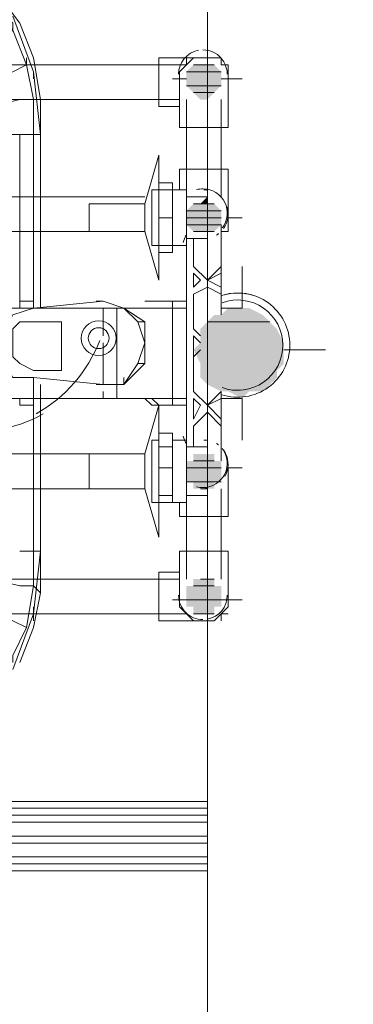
# Model space of a CAD drawing. Header units: millimetres. Extents: x 413 to 305578, y 115 to 38116.
# Tile 173 of 194: x 112255 to 112446, y 15263 to 15827. Entities that reach past the tile are written whole.
import ezdxf

# ---------------------------------------------------------------- set-up
doc = ezdxf.new("R2010")
doc.units = ezdxf.units.MM
for name, color, linetype, true_color in [('PDF _PD-Lighting', 7, 'Continuous', 0xb80000), ('PDF$_59-60$-$Floor$Plan$-$В_Этаж$02_Сводный$A-DETL-MBND', 7, 'Continuous', 0xdd3700), ('PDF$_59-60$-$Floor$Plan$-$В_Этаж$02_Сводный$P-PIPE-CNTR', 150, 'Continuous', 0x007fff), ('PDF$_V$line_ifc_RVT-1-В_Этаж$02_Сводный$A-PART', 7, 'Continuous', 0xdcdcdc), ('PDF$_V$line_ifc_RVT-1-В_Этаж$02_Сводный$A-WALL', 7, 'Continuous', 0xdcdcdc), ('PDF$_V$line_ifc_RVT-1-В_Этаж$02_Сводный$M-EQPM', 7, 'Continuous', 0xbababa)]:
    doc.layers.add(name, color=color, linetype=linetype, true_color=true_color)
doc.layers.add('PDF$_59-60$-$Floor$Plan$-$В_Этаж$02_Сводный$M-EQPM', color=2, linetype='Continuous')
doc.layers.add('PDF$_59-60$-$Floor$Plan$-$В_Этаж$02_Сводный$P-PIPE', color=3, linetype='Continuous')

msp = doc.modelspace()

# ---------------------------------------------------------------- linework, layer by layer
at = {"layer": 'PDF _PD-Lighting', "lineweight": 0}
msp.add_lwpolyline([(112188.72, 15658.83, 0.571061), (112213.81, 15591.84, 0.175987), (112268.78, 15600.85)], format="xyb", dxfattribs=at)
for radius in [9.95, 5.97]:
    msp.add_circle((112300.52, 15644.15), radius, dxfattribs=at)
msp.add_arc((112224.91, 15672.01), 81.57, 299.2731, 339.1096, dxfattribs=at)
at = {"layer": 'PDF$_59-60$-$Floor$Plan$-$В_Этаж$02_Сводный$A-DETL-MBND', "color": 220, "lineweight": 0, "true_color": 0xff00bf}
for points in [[(112195.61, 15800.69), (112350.8, 15800.69), (112354.78, 15804.67), (112358.76, 15804.67), (112354.78, 15804.67), (112350.8, 15804.67), (112350.8, 15800.69), (112346.82, 15796.72), (112346.82, 15792.74)], [(112374.68, 15796.72), (112374.68, 15792.74), (112374.68, 15796.72), (112374.68, 15800.69), (112370.7, 15800.69), (112370.7, 15804.67), (112366.72, 15804.67), (112362.74, 15804.67), (112334.89, 15804.67), (112334.89, 15792.74), (112334.89, 15776.82), (112346.82, 15776.82)], [(112362.74, 15804.67), (112362.74, 15804.67)], [(112366.72, 15804.67), (112366.72, 15804.67)], [(112370.7, 15804.67), (112370.7, 15804.67)], [(112370.7, 15800.69), (112370.7, 15800.69)], [(112195.61, 15780.8), (112346.82, 15780.8)], [(112326.93, 15725.09), (112008.59, 15725.09)], [(112374.68, 15713.15), (112374.68, 15709.17), (112374.68, 15705.19), (112370.7, 15705.19)], [(112008.59, 15705.19), (112326.93, 15705.19)]]:
    msp.add_lwpolyline(points, dxfattribs=at)
at = {"layer": 'PDF$_59-60$-$Floor$Plan$-$В_Этаж$02_Сводный$A-DETL-MBND', "lineweight": 0}
msp.add_lwpolyline([(112299.07, 15661.42), (112036.45, 15661.42)], dxfattribs=at)
at = {"layer": 'PDF$_59-60$-$Floor$Plan$-$В_Этаж$02_Сводный$A-DETL-MBND', "color": 150, "lineweight": 0, "true_color": 0x007fff}
for points in [[(112326.93, 15577.86), (111980.74, 15577.86)], [(112370.7, 15577.86), (112370.7, 15577.86)], [(112374.68, 15573.88), (112374.68, 15573.88)], [(112374.68, 15569.9), (112374.68, 15569.9)], [(111980.74, 15557.96), (112326.93, 15557.96)], [(112346.82, 15510.21), (112334.89, 15510.21), (112334.89, 15494.3), (112334.89, 15482.36), (112362.74, 15482.36), (112358.76, 15482.36), (112354.78, 15482.36), (112350.8, 15486.34), (112346.82, 15490.32), (112346.82, 15494.3)], [(112346.82, 15506.23), (112048.38, 15506.23)], [(112048.38, 15486.34), (112350.8, 15486.34), (112354.78, 15482.36), (112358.76, 15482.36), (112362.74, 15482.36), (112366.72, 15482.36), (112370.7, 15486.34), (112374.68, 15490.32), (112374.68, 15494.3)], [(112374.68, 15494.3), (112374.68, 15494.3)], [(112374.68, 15490.32), (112374.68, 15490.32)], [(112374.68, 15486.34), (112370.7, 15486.34), (112370.7, 15482.36)], [(112366.72, 15482.36), (112366.72, 15482.36)]]:
    msp.add_lwpolyline(points, dxfattribs=at)
at = {"layer": 'PDF$_59-60$-$Floor$Plan$-$В_Этаж$02_Сводный$M-EQPM', "lineweight": 0}
for points in [[(112334.89, 15713.15), (112342.84, 15713.15), (112342.84, 15697.24), (112342.84, 15693.26), (112334.89, 15693.26), (112334.89, 15697.24), (112334.89, 15713.15), (112334.89, 15729.07), (112334.89, 15733.05), (112342.84, 15733.05), (112342.84, 15729.07), (112342.84, 15713.15)], [(112350.8, 15729.07), (112350.8, 15697.24), (112342.84, 15697.24), (112334.89, 15697.24), (112330.91, 15697.24), (112330.91, 15729.07), (112334.89, 15729.07), (112342.84, 15729.07), (112350.8, 15729.07), (112350.8, 15725.09), (112362.74, 15725.09)], [(112334.89, 15729.07), (112334.89, 15729.07)], [(112334.89, 15729.07), (112334.89, 15697.24)], [(112350.8, 15725.09), (112350.8, 15717.13)], [(112350.8, 15709.17), (112350.8, 15701.21), (112354.78, 15701.21)], [(112334.89, 15697.24), (112334.89, 15697.24)], [(112350.8, 15697.24), (112350.8, 15585.82), (112342.84, 15585.82)], [(112350.8, 15697.24), (112350.8, 15697.24)], [(112354.78, 15633.57), (112354.78, 15645.51), (112358.76, 15641.53)], [(112362.74, 15581.84), (112354.78, 15581.84), (112354.78, 15593.78), (112362.74, 15601.73), (112370.7, 15593.78), (112370.7, 15577.86), (112370.7, 15573.88), (112370.7, 15613.67), (112362.74, 15605.71), (112354.78, 15613.67), (112354.78, 15629.59), (112354.78, 15633.57), (112358.76, 15637.55)], [(112342.84, 15569.9), (112334.89, 15569.9), (112334.89, 15581.84), (112334.89, 15589.8), (112342.84, 15589.8), (112342.84, 15581.84), (112342.84, 15569.9), (112342.84, 15553.98), (112342.84, 15550), (112334.89, 15550), (112330.91, 15550), (112330.91, 15585.82), (112334.89, 15585.82), (112334.89, 15550), (112334.89, 15553.98), (112334.89, 15569.9)], [(112334.89, 15585.82), (112334.89, 15585.82)], [(112334.89, 15581.84), (112342.84, 15581.84)], [(112350.8, 15585.82), (112350.8, 15550)], [(112350.8, 15585.82), (112350.8, 15585.82)], [(112354.78, 15581.84), (112350.8, 15581.84), (112350.8, 15573.88)], [(112350.8, 15561.94), (112350.8, 15553.98)], [(112342.84, 15553.98), (112334.89, 15553.98)], [(112342.84, 15550), (112350.8, 15550), (112350.8, 15553.98), (112362.74, 15553.98)], [(112334.89, 15550), (112334.89, 15550)]]:
    msp.add_lwpolyline(points, dxfattribs=at)
for points in [[(112371.97, 15706.9, 0.041077), (112373.51, 15709.56, 0.184302), (112373.99, 15719.47)], [(112358.76, 15645.51), (112354.78, 15649.48), (112354.78, 15669.38), (112362.74, 15673.36), (112370.7, 15669.38), (112370.7, 15657.44), (112370.7, 15709.17), (112370.7, 15705.19), (112370.7, 15685.3), (112362.74, 15677.34), (112354.78, 15685.3), (112354.78, 15701.21), (112362.74, 15701.21, -0.032724), (112360.75, 15701.21, 0.03535), (112362.73, 15701.36)], [(112362.55, 15585.7, 0.032724), (112360.75, 15585.82, -0.03535), (112362.55, 15585.7)], [(112372.81, 15564.93, 0.238386), (112373.17, 15578.19, 0.041077), (112371.97, 15580.14)]]:
    msp.add_lwpolyline(points, format="xyb", dxfattribs=at)
for points in [[(112367.97, 15703.23, 0.024948), (112369.12, 15704.01, -0.027216)], [(112369.12, 15583.02, 0.024948), (112367.97, 15583.8, -0.027216)]]:
    msp.add_lwpolyline(points, format="xyb", close=True, dxfattribs=at)
for points in [[(112354.78, 15673.36), (112354.78, 15681.32), (112358.76, 15677.34)], [(112370.7, 15673.36), (112362.74, 15677.34), (112370.7, 15681.32)], [(112354.78, 15609.69), (112358.76, 15605.71), (112354.78, 15597.76)], [(112370.7, 15597.76), (112362.74, 15605.71), (112370.7, 15609.69)]]:
    msp.add_lwpolyline(points, close=True, dxfattribs=at)
for centre, radius, start, end in [((112360.75, 15715.14), 13.93, 81.7877, 90.0052), ((111945.85, 15859.58), 433.8, 338.2765, 338.8559), ((112360.81, 15715.05), 13.82, 302.6658, 307.0505), ((111945.85, 15427.45), 433.8, 21.1441, 21.7235), ((112360.81, 15571.98), 13.82, 52.9492, 57.3344), ((112360.75, 15571.89), 13.93, 269.9948, 278.2123)]:
    msp.add_arc(centre, radius, start, end, dxfattribs=at)
at = {"layer": 'PDF$_59-60$-$Floor$Plan$-$В_Этаж$02_Сводный$P-PIPE', "color": 220, "lineweight": 0, "true_color": 0xff00bf}
for points in [[(112374.14, 15795.37, 0.267958), (112366.91, 15807.58, 0.126166), (112360.21, 15809.29)], [(112371.25, 15707.29, 0.622316), (112360.21, 15729.71, 0.065557), (112356.6, 15729.23)]]:
    msp.add_lwpolyline(points, format="xyb", dxfattribs=at)
at = {"layer": 'PDF$_59-60$-$Floor$Plan$-$В_Этаж$02_Сводный$P-PIPE', "lineweight": 0}
for points in [[(112366.72, 15800.69), (112354.78, 15800.69), (112366.72, 15800.69)], [(112366.72, 15800.69), (112354.78, 15800.69), (112366.72, 15800.69)], [(112370.7, 15796.72), (112350.8, 15796.72), (112370.7, 15796.72)], [(112370.7, 15788.76), (112350.8, 15788.76), (112370.7, 15788.76)], [(112366.72, 15784.78), (112354.78, 15784.78), (112366.72, 15784.78)], [(112366.72, 15784.78), (112354.78, 15784.78), (112366.72, 15784.78)], [(112370.7, 15717.13), (112350.8, 15717.13), (112370.7, 15717.13)], [(112370.7, 15717.13), (112350.8, 15717.13), (112370.7, 15717.13)], [(112366.72, 15721.11), (112354.78, 15721.11), (112366.72, 15721.11)], [(112366.72, 15721.11), (112354.78, 15721.11), (112366.72, 15721.11)], [(112366.72, 15721.11), (112354.78, 15721.11), (112366.72, 15721.11)], [(112366.72, 15721.11), (112354.78, 15721.11), (112366.72, 15721.11)], [(112370.7, 15713.15), (112350.8, 15713.15), (112370.7, 15713.15)], [(112370.7, 15713.15), (112350.8, 15713.15), (112370.7, 15713.15)], [(112370.7, 15709.17), (112350.8, 15709.17), (112370.7, 15709.17)], [(112370.7, 15709.17), (112350.8, 15709.17), (112370.7, 15709.17)], [(112366.72, 15705.19), (112354.78, 15705.19), (112366.72, 15705.19)], [(112366.72, 15705.19), (112354.78, 15705.19), (112366.72, 15705.19)], [(112366.72, 15705.19), (112354.78, 15705.19), (112366.72, 15705.19)], [(112366.72, 15705.19), (112354.78, 15705.19), (112366.72, 15705.19)], [(112362.74, 15705.19), (112358.76, 15705.19), (112362.74, 15705.19)], [(112362.74, 15705.19), (112358.76, 15705.19), (112362.74, 15705.19)], [(112398.55, 15653.46), (112362.74, 15653.46), (112398.55, 15653.46)], [(112370.7, 15569.9), (112350.8, 15569.9), (112370.7, 15569.9)], [(112370.7, 15569.9), (112350.8, 15569.9), (112370.7, 15569.9)], [(112366.72, 15573.88), (112354.78, 15573.88), (112366.72, 15573.88)], [(112366.72, 15573.88), (112354.78, 15573.88), (112366.72, 15573.88)], [(112370.7, 15561.94), (112350.8, 15561.94), (112370.7, 15561.94)], [(112370.7, 15561.94), (112350.8, 15561.94), (112370.7, 15561.94)], [(112366.72, 15561.94), (112354.78, 15561.94), (112366.72, 15561.94)], [(112366.72, 15561.94), (112354.78, 15561.94), (112366.72, 15561.94)], [(112362.74, 15557.96), (112358.76, 15557.96), (112362.74, 15557.96)], [(112362.74, 15557.96), (112358.76, 15557.96), (112362.74, 15557.96)], [(112366.72, 15502.25), (112354.78, 15502.25), (112366.72, 15502.25)], [(112366.72, 15506.23), (112358.76, 15506.23), (112366.72, 15506.23)], [(112370.7, 15494.3), (112350.8, 15494.3), (112370.7, 15494.3)], [(112366.72, 15486.34), (112354.78, 15486.34), (112366.72, 15486.34)]]:
    msp.add_lwpolyline(points, dxfattribs=at)
at = {"layer": 'PDF$_59-60$-$Floor$Plan$-$В_Этаж$02_Сводный$P-PIPE', "color": 220, "lineweight": 0, "true_color": 0xff00bf}
for points in [[(112350.8, 15792.74), (112346.82, 15792.74), (112346.82, 15764.88), (112362.74, 15764.88), (112374.68, 15764.88), (112374.68, 15792.74), (112370.7, 15792.74)], [(112350.8, 15780.8), (112350.8, 15729.07)], [(112370.7, 15725.09), (112370.7, 15780.8)], [(112334.89, 15729.07), (112334.89, 15748.97), (112326.93, 15721.11), (112295.09, 15721.11), (112295.09, 15705.19), (112326.93, 15705.19), (112334.89, 15677.34), (112334.89, 15697.24)], [(112374.68, 15713.15), (112374.68, 15725.09), (112374.68, 15741.01), (112362.74, 15741.01), (112346.82, 15741.01), (112346.82, 15729.07), (112342.84, 15729.07)], [(112334.89, 15729.07), (112334.89, 15729.07)], [(112326.93, 15705.19), (112326.93, 15721.11)], [(112334.89, 15697.24), (112334.89, 15697.24)], [(112342.84, 15697.24), (112346.82, 15697.24)], [(112346.82, 15697.24), (112346.82, 15697.24)]]:
    msp.add_lwpolyline(points, dxfattribs=at)
at = {"layer": 'PDF$_59-60$-$Floor$Plan$-$В_Этаж$02_Сводный$P-PIPE', "color": 22, "lineweight": 0, "true_color": 0xdd3700}
for points in [[(112263.26, 15665.4), (112255.3, 15665.4), (112255.3, 15661.42), (112247.34, 15661.42)], [(112263.26, 15661.42), (112263.26, 15665.4), (112263.26, 15661.42)], [(112350.8, 15665.4), (112350.8, 15665.4)], [(112350.8, 15665.4), (112350.8, 15665.4)], [(112303.05, 15661.42), (112303.05, 15657.44), (112303.05, 15653.46), (112303.05, 15649.48), (112303.05, 15645.51), (112303.05, 15657.44), (112303.05, 15661.42), (112179.7, 15661.42), (112179.7, 15609.69), (112303.05, 15609.69), (112303.05, 15613.67), (112303.05, 15609.69)], [(112299.07, 15661.42), (112291.11, 15661.42), (112263.26, 15661.42)], [(112263.26, 15661.42), (112263.26, 15661.42)], [(112291.11, 15661.42), (112291.11, 15661.42)], [(112342.84, 15661.42), (112311.01, 15661.42), (112303.05, 15661.42), (112350.8, 15661.42)], [(112303.05, 15661.42), (112303.05, 15661.42)], [(112311.01, 15609.69), (112311.01, 15661.42)], [(112350.8, 15661.42), (112350.8, 15661.42)], [(112350.8, 15661.42), (112350.8, 15661.42)], [(112350.8, 15661.42), (112350.8, 15661.42)], [(112382.64, 15661.42), (112378.66, 15661.42), (112374.68, 15661.42), (112370.7, 15661.42)], [(112303.05, 15657.44), (112303.05, 15657.44)], [(112303.05, 15641.53), (112303.05, 15641.53)], [(112303.05, 15629.59), (112303.05, 15629.59)], [(112303.05, 15629.59), (112303.05, 15629.59)], [(112303.05, 15617.65), (112303.05, 15617.65)], [(112303.05, 15617.65), (112303.05, 15617.65)], [(112303.05, 15617.65), (112303.05, 15617.65)], [(112247.34, 15609.69), (112255.3, 15609.69), (112255.3, 15605.71), (112263.26, 15605.71)], [(112263.26, 15609.69), (112291.11, 15609.69), (112299.07, 15609.69)], [(112263.26, 15609.69), (112263.26, 15605.71), (112263.26, 15609.69)], [(112263.26, 15609.69), (112263.26, 15609.69)], [(112291.11, 15609.69), (112291.11, 15609.69)], [(112303.05, 15613.67), (112303.05, 15613.67)], [(112303.05, 15613.67), (112303.05, 15613.67)], [(112350.8, 15609.69), (112303.05, 15609.69), (112311.01, 15609.69), (112342.84, 15609.69)], [(112350.8, 15609.69), (112350.8, 15609.69)], [(112370.7, 15609.69), (112374.68, 15609.69), (112378.66, 15609.69), (112382.64, 15609.69)], [(112350.8, 15605.71), (112350.8, 15605.71)], [(112350.8, 15605.71), (112350.8, 15605.71)]]:
    msp.add_lwpolyline(points, dxfattribs=at)
for points in [[(112334.89, 15665.4), (112342.84, 15665.4), (112338.86, 15665.4), (112334.89, 15665.4), (112330.91, 15665.4), (112334.89, 15665.4), (112338.86, 15665.4), (112342.84, 15665.4), (112338.86, 15665.4), (112334.89, 15665.4), (112330.91, 15665.4), (112326.93, 15665.4), (112330.91, 15665.4), (112334.89, 15665.4), (112338.86, 15665.4), (112342.84, 15665.4)], [(112342.84, 15665.4), (112342.84, 15605.71), (112350.8, 15605.71), (112350.8, 15665.4)], [(112330.91, 15661.42), (112334.89, 15661.42)], [(112303.05, 15637.55), (112303.05, 15629.59), (112303.05, 15621.63), (112303.05, 15617.65), (112303.05, 15629.59), (112303.05, 15637.55), (112303.05, 15641.53)], [(112342.84, 15605.71), (112334.89, 15605.71), (112342.84, 15605.71), (112338.86, 15605.71), (112334.89, 15605.71), (112330.91, 15605.71), (112326.93, 15609.69), (112330.91, 15605.71), (112334.89, 15605.71), (112338.86, 15605.71), (112342.84, 15605.71), (112338.86, 15605.71), (112334.89, 15605.71), (112330.91, 15609.69), (112334.89, 15605.71), (112338.86, 15605.71)]]:
    msp.add_lwpolyline(points, close=True, dxfattribs=at)
for points in [[(112370.91, 15611.78, 0.509199), (112409.95, 15640.17, 0.5092), (112370.91, 15668.57, -0.158124), (112389.33, 15668.56)], [(112371.13, 15615.92, 0.522307), (112405.97, 15640.17, 0.521516), (112371.19, 15664.45)]]:
    msp.add_lwpolyline(points, format="xyb", dxfattribs=at)
at = {"layer": 'PDF$_59-60$-$Floor$Plan$-$В_Этаж$02_Сводный$P-PIPE', "color": 150, "lineweight": 0, "true_color": 0x007fff}
for points in [[(112334.89, 15585.82), (112334.89, 15605.71), (112326.93, 15577.86), (112295.09, 15577.86), (112295.09, 15557.96), (112326.93, 15557.96), (112334.89, 15530.11), (112334.89, 15550)], [(112334.89, 15585.82), (112334.89, 15585.82)], [(112346.82, 15585.82), (112342.84, 15585.82)], [(112346.82, 15585.82), (112346.82, 15585.82)], [(112326.93, 15557.96), (112326.93, 15577.86)], [(112342.84, 15550), (112346.82, 15550), (112346.82, 15542.05), (112362.74, 15542.05), (112374.68, 15542.05), (112374.68, 15557.96), (112374.68, 15569.9)], [(112370.7, 15506.23), (112370.7, 15557.96)], [(112334.89, 15550), (112334.89, 15550)], [(112350.8, 15550), (112350.8, 15506.23)], [(112370.7, 15494.3), (112374.68, 15494.3), (112374.68, 15522.15), (112362.74, 15522.15), (112346.82, 15522.15), (112346.82, 15494.3), (112350.8, 15494.3)]]:
    msp.add_lwpolyline(points, dxfattribs=at)
msp.add_lwpolyline([(112356.6, 15559.07, 0.065557), (112360.21, 15558.6, 0.622284), (112371.25, 15581.02)], format="xyb", dxfattribs=at)
at = {"layer": 'PDF$_59-60$-$Floor$Plan$-$В_Этаж$02_Сводный$P-PIPE', "color": 220, "lineweight": 0, "true_color": 0xff00bf}
msp.add_arc((112360.21, 15795.37), 13.93, 100.8543, 180.0001, dxfattribs=at)
at = {"layer": 'PDF$_59-60$-$Floor$Plan$-$В_Этаж$02_Сводный$P-PIPE', "color": 22, "lineweight": 0, "true_color": 0xdd3700}
for centre, radius, start, end in [((112380.08, 15640.19), 25.9, 322.0288, 325.6768), ((112380.11, 15640.17), 25.86, 267.2424, 280.1296)]:
    msp.add_arc(centre, radius, start, end, dxfattribs=at)
at = {"layer": 'PDF$_59-60$-$Floor$Plan$-$В_Этаж$02_Сводный$P-PIPE', "color": 150, "lineweight": 0, "true_color": 0x007fff}
for start, end in [(179.9999, 270.0001), (280.8601, 359.9999)]:
    msp.add_arc((112360.21, 15496.92), 13.93, start, end, dxfattribs=at)
at = {"layer": 'PDF$_59-60$-$Floor$Plan$-$В_Этаж$02_Сводный$P-PIPE', "transparency": 33554559}
for points in [[(112354.78, 15800.69), (112370.7, 15796.72), (112350.8, 15796.72)], [(112358.76, 15800.69), (112366.72, 15800.69), (112354.78, 15800.69)], [(112354.78, 15800.69), (112366.72, 15800.69), (112366.72, 15800.69)], [(112366.72, 15800.69), (112366.72, 15800.69), (112354.78, 15800.69)], [(112354.78, 15800.69), (112366.72, 15800.69), (112366.72, 15800.69)], [(112366.72, 15800.69), (112366.72, 15800.69), (112354.78, 15800.69)], [(112366.72, 15800.69), (112354.78, 15800.69), (112370.7, 15796.72)], [(112362.74, 15800.69), (112358.76, 15800.69), (112358.76, 15800.69)], [(112362.74, 15800.69), (112358.76, 15800.69), (112366.72, 15800.69)], [(112350.8, 15796.72), (112370.7, 15796.72), (112370.7, 15796.72)], [(112370.7, 15796.72), (112350.8, 15796.72), (112370.7, 15792.74)], [(112350.8, 15796.72), (112370.7, 15792.74), (112350.8, 15792.74)], [(112370.7, 15792.74), (112350.8, 15792.74), (112370.7, 15788.76)], [(112350.8, 15792.74), (112370.7, 15788.76), (112350.8, 15788.76)], [(112350.8, 15788.76), (112370.7, 15788.76), (112370.7, 15788.76)], [(112370.7, 15788.76), (112350.8, 15788.76), (112366.72, 15784.78)], [(112350.8, 15788.76), (112366.72, 15784.78), (112354.78, 15784.78)], [(112354.78, 15784.78), (112366.72, 15784.78), (112366.72, 15784.78)], [(112366.72, 15784.78), (112366.72, 15784.78), (112354.78, 15784.78)], [(112354.78, 15784.78), (112366.72, 15784.78), (112366.72, 15784.78)], [(112366.72, 15784.78), (112366.72, 15784.78), (112354.78, 15784.78)], [(112362.74, 15780.8), (112358.76, 15780.8), (112354.78, 15784.78)], [(112354.78, 15784.78), (112366.72, 15784.78), (112362.74, 15780.8)], [(112362.74, 15780.8), (112362.74, 15780.8), (112358.76, 15780.8)], [(112362.74, 15725.09), (112362.74, 15721.11), (112358.76, 15721.11)], [(112362.74, 15725.09), (112362.74, 15721.11), (112358.76, 15721.11)], [(112354.78, 15721.11), (112370.7, 15717.13), (112350.8, 15717.13)], [(112354.78, 15721.11), (112370.7, 15717.13), (112350.8, 15717.13)], [(112350.8, 15717.13), (112370.7, 15717.13), (112370.7, 15717.13)], [(112370.7, 15717.13), (112350.8, 15717.13), (112370.7, 15713.15)], [(112350.8, 15717.13), (112370.7, 15713.15), (112350.8, 15713.15)], [(112350.8, 15717.13), (112370.7, 15717.13), (112370.7, 15717.13)], [(112370.7, 15717.13), (112350.8, 15717.13), (112370.7, 15713.15)], [(112350.8, 15717.13), (112370.7, 15713.15), (112350.8, 15713.15)], [(112358.76, 15721.11), (112366.72, 15721.11), (112354.78, 15721.11)], [(112354.78, 15721.11), (112366.72, 15721.11), (112366.72, 15721.11)], [(112366.72, 15721.11), (112366.72, 15721.11), (112354.78, 15721.11)], [(112366.72, 15721.11), (112354.78, 15721.11), (112370.7, 15717.13)], [(112358.76, 15721.11), (112366.72, 15721.11), (112354.78, 15721.11)], [(112354.78, 15721.11), (112366.72, 15721.11), (112366.72, 15721.11)], [(112366.72, 15721.11), (112366.72, 15721.11), (112354.78, 15721.11)], [(112366.72, 15721.11), (112354.78, 15721.11), (112370.7, 15717.13)], [(112362.74, 15721.11), (112358.76, 15721.11), (112366.72, 15721.11)], [(112362.74, 15721.11), (112358.76, 15721.11), (112366.72, 15721.11)], [(112350.8, 15713.15), (112370.7, 15713.15), (112370.7, 15713.15)], [(112370.7, 15713.15), (112350.8, 15713.15), (112370.7, 15709.17)], [(112350.8, 15713.15), (112370.7, 15709.17), (112350.8, 15709.17)], [(112350.8, 15713.15), (112370.7, 15713.15), (112370.7, 15713.15)], [(112370.7, 15713.15), (112350.8, 15713.15), (112370.7, 15709.17)], [(112350.8, 15713.15), (112370.7, 15709.17), (112350.8, 15709.17)], [(112350.8, 15709.17), (112370.7, 15709.17), (112370.7, 15709.17)], [(112370.7, 15709.17), (112350.8, 15709.17), (112366.72, 15705.19)], [(112350.8, 15709.17), (112366.72, 15705.19), (112354.78, 15705.19)], [(112350.8, 15709.17), (112370.7, 15709.17), (112370.7, 15709.17)], [(112370.7, 15709.17), (112350.8, 15709.17), (112366.72, 15705.19)], [(112350.8, 15709.17), (112366.72, 15705.19), (112354.78, 15705.19)], [(112354.78, 15705.19), (112366.72, 15705.19), (112366.72, 15705.19)], [(112366.72, 15705.19), (112366.72, 15705.19), (112354.78, 15705.19)], [(112366.72, 15705.19), (112354.78, 15705.19), (112362.74, 15705.19)], [(112354.78, 15705.19), (112362.74, 15705.19), (112358.76, 15705.19)], [(112354.78, 15705.19), (112366.72, 15705.19), (112366.72, 15705.19)], [(112366.72, 15705.19), (112366.72, 15705.19), (112354.78, 15705.19)], [(112366.72, 15705.19), (112354.78, 15705.19), (112362.74, 15705.19)], [(112354.78, 15705.19), (112362.74, 15705.19), (112358.76, 15705.19)], [(112358.76, 15705.19), (112362.74, 15705.19), (112362.74, 15705.19)], [(112362.74, 15705.19), (112362.74, 15705.19), (112358.76, 15705.19)], [(112358.76, 15705.19), (112362.74, 15705.19), (112362.74, 15705.19)], [(112362.74, 15705.19), (112362.74, 15705.19), (112358.76, 15705.19)], [(112374.68, 15661.42), (112394.57, 15657.44), (112370.7, 15657.44)], [(112382.64, 15661.42), (112386.62, 15661.42), (112374.68, 15661.42)], [(112386.62, 15661.42), (112374.68, 15661.42), (112394.57, 15657.44)], [(112366.72, 15657.44), (112398.55, 15653.46), (112362.74, 15653.46)], [(112394.57, 15657.44), (112370.7, 15657.44), (112366.72, 15657.44)], [(112394.57, 15657.44), (112366.72, 15657.44), (112398.55, 15653.46)], [(112370.7, 15657.44), (112394.57, 15657.44), (112394.57, 15657.44)], [(112362.74, 15653.46), (112402.53, 15649.48), (112358.76, 15649.48)], [(112402.53, 15649.48), (112358.76, 15649.48), (112406.51, 15641.53)], [(112358.76, 15649.48), (112406.51, 15641.53), (112358.76, 15641.53)], [(112362.74, 15653.46), (112398.55, 15653.46), (112398.55, 15653.46)], [(112398.55, 15653.46), (112362.74, 15653.46), (112402.53, 15649.48)], [(112358.76, 15641.53), (112406.51, 15637.55), (112354.78, 15637.55)], [(112406.51, 15637.55), (112354.78, 15637.55), (112406.51, 15629.59)], [(112354.78, 15637.55), (112406.51, 15629.59), (112358.76, 15629.59)], [(112406.51, 15641.53), (112358.76, 15641.53), (112406.51, 15637.55)], [(112406.51, 15629.59), (112358.76, 15629.59), (112402.53, 15625.61)], [(112358.76, 15629.59), (112402.53, 15625.61), (112358.76, 15625.61)], [(112402.53, 15625.61), (112358.76, 15625.61), (112402.53, 15621.63)], [(112358.76, 15625.61), (112402.53, 15621.63), (112358.76, 15621.63)], [(112402.53, 15621.63), (112358.76, 15621.63), (112398.55, 15617.65)], [(112358.76, 15621.63), (112398.55, 15617.65), (112362.74, 15617.65)], [(112398.55, 15617.65), (112362.74, 15617.65), (112394.57, 15613.67)], [(112362.74, 15617.65), (112394.57, 15613.67), (112370.7, 15613.67)], [(112370.7, 15613.67), (112374.68, 15613.67), (112386.62, 15613.67)], [(112370.7, 15613.67), (112394.57, 15613.67), (112386.62, 15613.67)], [(112374.68, 15613.67), (112386.62, 15613.67), (112382.64, 15609.69)], [(112358.76, 15577.86), (112366.72, 15577.86), (112354.78, 15577.86)], [(112366.72, 15577.86), (112354.78, 15577.86), (112366.72, 15573.88)], [(112354.78, 15577.86), (112366.72, 15573.88), (112354.78, 15573.88)], [(112358.76, 15577.86), (112366.72, 15577.86), (112354.78, 15577.86)], [(112366.72, 15577.86), (112354.78, 15577.86), (112366.72, 15573.88)], [(112354.78, 15577.86), (112366.72, 15573.88), (112354.78, 15573.88)], [(112362.74, 15577.86), (112358.76, 15577.86), (112358.76, 15577.86)], [(112362.74, 15577.86), (112358.76, 15577.86), (112366.72, 15577.86)], [(112362.74, 15577.86), (112358.76, 15577.86), (112358.76, 15577.86)], [(112362.74, 15577.86), (112358.76, 15577.86), (112366.72, 15577.86)], [(112354.78, 15573.88), (112370.7, 15573.88), (112350.8, 15573.88)], [(112370.7, 15573.88), (112350.8, 15573.88), (112370.7, 15569.9)], [(112350.8, 15573.88), (112370.7, 15569.9), (112350.8, 15569.9)], [(112354.78, 15573.88), (112370.7, 15573.88), (112350.8, 15573.88)], [(112370.7, 15573.88), (112350.8, 15573.88), (112370.7, 15569.9)], [(112350.8, 15573.88), (112370.7, 15569.9), (112350.8, 15569.9)], [(112350.8, 15569.9), (112370.7, 15569.9), (112370.7, 15569.9)], [(112370.7, 15569.9), (112350.8, 15569.9), (112370.7, 15565.92)], [(112350.8, 15569.9), (112370.7, 15565.92), (112350.8, 15565.92)], [(112350.8, 15569.9), (112370.7, 15569.9), (112370.7, 15569.9)], [(112370.7, 15569.9), (112350.8, 15569.9), (112370.7, 15565.92)], [(112350.8, 15569.9), (112370.7, 15565.92), (112350.8, 15565.92)], [(112354.78, 15573.88), (112366.72, 15573.88), (112366.72, 15573.88)], [(112366.72, 15573.88), (112354.78, 15573.88), (112370.7, 15573.88)], [(112354.78, 15573.88), (112366.72, 15573.88), (112366.72, 15573.88)], [(112366.72, 15573.88), (112354.78, 15573.88), (112370.7, 15573.88)], [(112370.7, 15565.92), (112350.8, 15565.92), (112370.7, 15561.94)], [(112350.8, 15565.92), (112370.7, 15561.94), (112350.8, 15561.94)], [(112370.7, 15565.92), (112350.8, 15565.92), (112370.7, 15561.94)], [(112350.8, 15565.92), (112370.7, 15561.94), (112350.8, 15561.94)], [(112350.8, 15561.94), (112370.7, 15561.94), (112370.7, 15561.94)], [(112370.7, 15561.94), (112350.8, 15561.94), (112366.72, 15561.94)], [(112350.8, 15561.94), (112366.72, 15561.94), (112354.78, 15561.94)], [(112350.8, 15561.94), (112370.7, 15561.94), (112370.7, 15561.94)], [(112370.7, 15561.94), (112350.8, 15561.94), (112366.72, 15561.94)], [(112350.8, 15561.94), (112366.72, 15561.94), (112354.78, 15561.94)], [(112354.78, 15561.94), (112366.72, 15561.94), (112366.72, 15561.94)], [(112366.72, 15561.94), (112354.78, 15561.94), (112366.72, 15557.96)], [(112354.78, 15561.94), (112366.72, 15557.96), (112354.78, 15557.96)], [(112354.78, 15561.94), (112366.72, 15561.94), (112366.72, 15561.94)], [(112366.72, 15561.94), (112354.78, 15561.94), (112366.72, 15557.96)], [(112354.78, 15561.94), (112366.72, 15557.96), (112354.78, 15557.96)], [(112366.72, 15557.96), (112354.78, 15557.96), (112362.74, 15557.96)], [(112354.78, 15557.96), (112362.74, 15557.96), (112358.76, 15557.96)], [(112366.72, 15557.96), (112354.78, 15557.96), (112362.74, 15557.96)], [(112354.78, 15557.96), (112362.74, 15557.96), (112358.76, 15557.96)], [(112358.76, 15557.96), (112362.74, 15557.96), (112362.74, 15557.96)], [(112362.74, 15557.96), (112362.74, 15557.96), (112358.76, 15557.96)], [(112358.76, 15557.96), (112362.74, 15557.96), (112362.74, 15557.96)], [(112362.74, 15557.96), (112362.74, 15557.96), (112358.76, 15557.96)], [(112354.78, 15502.25), (112370.7, 15502.25), (112350.8, 15502.25)], [(112370.7, 15502.25), (112350.8, 15502.25), (112370.7, 15498.28)], [(112350.8, 15502.25), (112370.7, 15498.28), (112350.8, 15498.28)], [(112358.76, 15506.23), (112366.72, 15506.23), (112354.78, 15506.23)], [(112366.72, 15506.23), (112354.78, 15506.23), (112366.72, 15502.25)], [(112354.78, 15506.23), (112366.72, 15502.25), (112354.78, 15502.25)], [(112354.78, 15502.25), (112366.72, 15502.25), (112366.72, 15502.25)], [(112366.72, 15502.25), (112354.78, 15502.25), (112370.7, 15502.25)], [(112362.74, 15506.23), (112358.76, 15506.23), (112358.76, 15506.23)], [(112366.72, 15506.23), (112366.72, 15506.23), (112358.76, 15506.23)], [(112366.72, 15506.23), (112358.76, 15506.23), (112362.74, 15506.23)], [(112370.7, 15498.28), (112350.8, 15498.28), (112370.7, 15494.3)], [(112350.8, 15498.28), (112370.7, 15494.3), (112350.8, 15494.3)], [(112350.8, 15494.3), (112370.7, 15494.3), (112370.7, 15494.3)], [(112370.7, 15494.3), (112350.8, 15494.3), (112370.7, 15490.32)], [(112350.8, 15494.3), (112370.7, 15490.32), (112350.8, 15490.32)], [(112370.7, 15490.32), (112350.8, 15490.32), (112354.78, 15490.32)], [(112350.8, 15490.32), (112370.7, 15490.32), (112370.7, 15490.32)], [(112366.72, 15490.32), (112366.72, 15490.32), (112354.78, 15490.32)], [(112366.72, 15490.32), (112354.78, 15490.32), (112370.7, 15490.32)], [(112366.72, 15490.32), (112354.78, 15490.32), (112366.72, 15486.34)], [(112354.78, 15490.32), (112366.72, 15486.34), (112354.78, 15486.34)], [(112354.78, 15486.34), (112366.72, 15486.34), (112366.72, 15486.34)], [(112362.74, 15486.34), (112358.76, 15486.34), (112354.78, 15486.34)], [(112354.78, 15486.34), (112366.72, 15486.34), (112362.74, 15486.34)], [(112362.74, 15486.34), (112362.74, 15486.34), (112358.76, 15486.34)]]:
    msp.add_solid(points, dxfattribs=at)
at = {"layer": 'PDF$_59-60$-$Floor$Plan$-$В_Этаж$02_Сводный$P-PIPE-CNTR', "color": 220, "lineweight": 0, "true_color": 0xff00bf}
for points in [[(112362.74, 15804.67), (112362.74, 15812.63)], [(112342.84, 15792.74), (112346.82, 15792.74)], [(112374.68, 15792.74), (112382.64, 15792.74)], [(112362.74, 15725.09), (112362.74, 15733.05)], [(112374.68, 15713.15), (112382.64, 15713.15)]]:
    msp.add_lwpolyline(points, dxfattribs=at)
msp.add_lwpolyline([(112382.64, 15713.15), (112374.68, 15713.15)], close=True, dxfattribs=at)
at = {"layer": 'PDF$_59-60$-$Floor$Plan$-$В_Этаж$02_Сводный$P-PIPE-CNTR', "color": 22, "lineweight": 0, "true_color": 0xdd3700}
for points in [[(112382.64, 15661.42), (112382.64, 15685.3)], [(112406.51, 15637.55), (112430.39, 15637.55)], [(112382.64, 15585.82), (112382.64, 15609.69)]]:
    msp.add_lwpolyline(points, dxfattribs=at)
at = {"layer": 'PDF$_59-60$-$Floor$Plan$-$В_Этаж$02_Сводный$P-PIPE-CNTR', "lineweight": 0}
msp.add_lwpolyline([(112382.64, 15569.9), (112374.68, 15569.9)], close=True, dxfattribs=at)
for points in [[(112374.68, 15569.9), (112382.64, 15569.9)], [(112362.74, 15550), (112362.74, 15553.98)], [(112342.84, 15494.3), (112346.82, 15494.3)], [(112374.68, 15494.3), (112382.64, 15494.3)], [(112362.74, 15474.4), (112362.74, 15482.36)]]:
    msp.add_lwpolyline(points, dxfattribs=at)
at = {"layer": 'PDF$_V$line_ifc_RVT-1-В_Этаж$02_Сводный$A-PART', "lineweight": 0}
msp.add_lwpolyline([(112362.74, 16377.68), (112362.74, 14941.19), (112661.18, 14941.19), (112661.18, 17213.31), (112446.3, 17213.31), (112446.3, 18757.24), (112362.74, 18757.24), (112362.74, 16417.47)], dxfattribs=at)
at = {"layer": 'PDF$_V$line_ifc_RVT-1-В_Этаж$02_Сводный$A-WALL', "lineweight": 0}
msp.add_lwpolyline([(112362.74, 16377.68), (112362.74, 14941.19), (112661.18, 14941.19), (112661.18, 14837.73), (111781.78, 14837.73), (111781.78, 14941.19), (112661.18, 14941.19), (112661.18, 17213.31), (112446.3, 17213.31), (112446.3, 18757.24), (112362.74, 18757.24), (112362.74, 16417.47)], dxfattribs=at)
at = {"layer": 'PDF$_V$line_ifc_RVT-1-В_Этаж$02_Сводный$M-EQPM', "lineweight": 0}
for points in [[(112255.3, 15661.42), (112255.3, 15760.9), (112263.26, 15760.9), (112267.24, 15760.9), (112267.24, 15780.8), (112263.26, 15804.67), (112255.3, 15824.57), (112243.36, 15840.49), (112227.45, 15856.4), (112211.53, 15868.34), (112195.61, 15872.32), (112179.7, 15876.3), (112179.7, 15868.34), (112131.95, 15868.34), (112108.07, 15868.34), (112108.07, 15856.4), (112131.95, 15856.4)], [(112195.61, 15872.32), (112195.61, 15868.34), (112179.7, 15868.34), (112179.7, 15856.4), (112179.7, 15840.49), (112179.7, 15828.55), (112179.7, 15824.57), (112179.7, 15808.65), (112179.7, 15796.72), (112179.7, 15780.8), (112183.68, 15780.8), (112187.65, 15776.82), (112191.63, 15772.84), (112203.57, 15780.8), (112211.53, 15788.76), (112219.49, 15792.74), (112223.47, 15796.72), (112231.43, 15804.67), (112243.36, 15812.63), (112251.32, 15820.59), (112259.28, 15800.69), (112259.28, 15804.67)], [(112267.24, 15780.8), (112263.26, 15780.8), (112259.28, 15800.69), (112251.32, 15796.72), (112235.41, 15792.74), (112227.45, 15784.78), (112223.47, 15784.78), (112215.51, 15780.8), (112203.57, 15772.84), (112191.63, 15768.86), (112191.63, 15772.84), (112179.7, 15760.9), (112179.7, 15764.88), (112191.63, 15772.84), (112199.59, 15784.78), (112207.55, 15796.72), (112211.53, 15804.67), (112215.51, 15808.65), (112223.47, 15816.61), (112231.43, 15828.55), (112239.38, 15836.51), (112251.32, 15820.59), (112251.32, 15824.57), (112247.34, 15828.55)], [(112314.99, 15661.42), (112322.95, 15653.46), (112326.93, 15641.53), (112322.95, 15629.59), (112314.99, 15617.65), (112303.05, 15617.65), (112263.26, 15621.63), (112251.32, 15621.63), (112247.34, 15629.59), (112243.36, 15641.53), (112247.34, 15649.48), (112251.32, 15657.44), (112263.26, 15661.42), (112303.05, 15665.4), (112263.26, 15661.42), (112263.26, 15760.9), (112267.24, 15760.9), (112267.24, 15661.42), (112267.24, 15760.9), (112263.26, 15796.72), (112251.32, 15828.55)], [(112263.26, 15792.74), (112263.26, 15796.72)], [(112179.7, 15649.48), (112179.7, 15760.9), (112183.68, 15760.9), (112191.63, 15768.86), (112195.61, 15764.88), (112207.55, 15764.88), (112215.51, 15768.86), (112227.45, 15772.84), (112231.43, 15772.84), (112239.38, 15776.82), (112255.3, 15780.8), (112263.26, 15780.8), (112263.26, 15760.9), (112255.3, 15760.9), (112243.36, 15760.9), (112243.36, 15657.44)], [(112326.93, 15653.46), (112314.99, 15661.42), (112303.05, 15665.4), (112299.07, 15665.4)], [(112303.05, 15665.4), (112303.05, 15665.4)], [(112303.05, 15665.4), (112314.99, 15661.42), (112311.01, 15661.42)], [(112303.05, 15665.4), (112303.05, 15665.4)], [(112251.32, 15657.44), (112263.26, 15661.42)], [(112263.26, 15661.42), (112263.26, 15661.42)], [(112314.99, 15661.42), (112314.99, 15661.42)], [(112279.18, 15625.61), (112279.18, 15653.46)], [(112322.95, 15629.59), (112326.93, 15629.59), (112326.93, 15641.53), (112326.93, 15653.46), (112322.95, 15653.46)], [(112326.93, 15641.53), (112326.93, 15641.53)], [(112195.61, 15633.57), (112199.59, 15629.59), (112251.32, 15621.63), (112263.26, 15621.63)], [(112326.93, 15629.59), (112314.99, 15617.65), (112303.05, 15617.65), (112299.07, 15617.65)], [(112255.3, 15458.48), (112263.26, 15478.38), (112267.24, 15498.28), (112267.24, 15522.15), (112267.24, 15617.65), (112267.24, 15522.15), (112263.26, 15522.15), (112263.26, 15621.63), (112303.05, 15617.65)], [(112263.26, 15621.63), (112263.26, 15621.63)], [(112311.01, 15617.65), (112314.99, 15617.65), (112314.99, 15621.63)], [(112303.05, 15617.65), (112303.05, 15617.65)], [(112303.05, 15617.65), (112303.05, 15617.65)], [(112251.32, 15454.5), (112263.26, 15486.34), (112267.24, 15522.15), (112263.26, 15522.15), (112255.3, 15522.15)], [(112267.24, 15498.28), (112263.26, 15502.25), (112263.26, 15522.15), (112255.3, 15522.15)], [(112251.32, 15458.48), (112251.32, 15462.46), (112259.28, 15478.38), (112263.26, 15502.25), (112255.3, 15502.25), (112239.38, 15506.23), (112231.43, 15510.21), (112227.45, 15510.21), (112215.51, 15510.21), (112215.51, 15502.25), (112223.47, 15498.28), (112227.45, 15494.3), (112235.41, 15490.32), (112251.32, 15482.36), (112259.28, 15478.38)], [(112263.26, 15482.36), (112263.26, 15490.32)], [(112259.28, 15478.38), (112259.28, 15478.38)], [(112131.95, 15374.92), (112100.11, 15378.9), (112100.11, 15382.88), (112100.11, 15378.9), (112131.95, 15374.92), (112131.95, 15378.9), (112179.7, 15378.9), (112179.7, 15374.92), (112179.7, 15378.9), (112362.74, 15378.9), (112179.7, 15378.9), (112179.7, 15406.75)], [(112362.74, 15378.9), (112179.7, 15378.9)], [(112362.74, 15374.92), (112179.7, 15374.92), (112179.7, 15370.94), (112362.74, 15370.94), (112179.7, 15370.94), (112179.7, 15374.92), (112131.95, 15374.92), (112131.95, 15370.94), (112179.7, 15370.94), (112179.7, 15366.96), (112179.7, 15362.98), (112179.7, 15359), (112179.7, 15355.02), (112179.7, 15347.07), (112179.7, 15343.09), (112179.7, 15347.07), (112131.95, 15347.07), (112131.95, 15343.09), (112179.7, 15343.09), (112362.74, 15343.09), (112179.7, 15343.09), (112179.7, 15339.11), (112362.74, 15339.11)], [(112131.95, 15366.96), (112179.7, 15366.96), (112179.7, 15362.98), (112179.7, 15359), (112362.74, 15359)], [(112179.7, 15366.96), (112362.74, 15366.96)], [(112131.95, 15359), (112096.13, 15362.98), (112096.13, 15359), (112131.95, 15355.02), (112131.95, 15359), (112179.7, 15359), (112179.7, 15355.02), (112179.7, 15347.07), (112362.74, 15347.07)], [(112131.95, 15355.02), (112096.13, 15359), (112092.15, 15351.04), (112131.95, 15347.07), (112131.95, 15355.02), (112179.7, 15355.02), (112362.74, 15355.02)]]:
    msp.add_lwpolyline(points, dxfattribs=at)
msp.add_lwpolyline([(112279.18, 15653.46), (112279.18, 15625.61), (112263.26, 15625.61), (112255.3, 15629.59), (112251.32, 15633.57), (112251.32, 15641.53), (112251.32, 15649.48), (112255.3, 15653.46), (112263.26, 15653.46)], close=True, dxfattribs=at)

doc.saveas('drawing.dxf')
